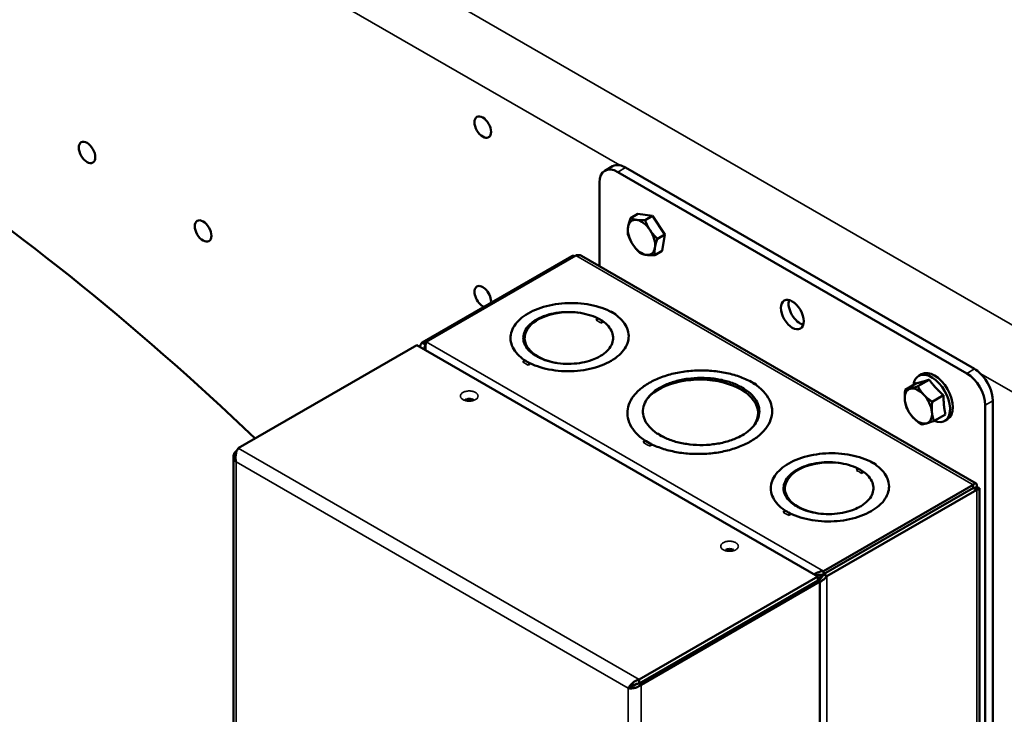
# Model space of a CAD drawing. Header units: inches. Extents: x 1 to 237, y 4 to 150.
# Tile 116 of 166: x 185.32 to 194.8, y 92.91 to 99.6. Entities that reach past the tile are written whole.
import ezdxf

# ---------------------------------------------------------------- set-up
doc = ezdxf.new("R2010")
doc.units = ezdxf.units.IN
doc.header["$LTSCALE"] = 7
doc.header["$MEASUREMENT"] = 0
doc.layers.add('Visible (ANSI)', color=7, linetype='Continuous', lineweight=50)
doc.layers.add('Visible Narrow (ANSI)', color=7, linetype='Continuous', lineweight=35)

msp = doc.modelspace()

# ---------------------------------------------------------------- linework, layer by layer
at = {"layer": 'Visible (ANSI)'}
for p, q in [((191.0271, 98.1836), (190.9531, 98.1409)), ((191.0781, 98.1285), (194.4369, 96.1893)), ((191.1521, 98.1712), (194.5109, 96.232)), ((190.9014, 97.2216), (190.9014, 98.0265)), ((191.1999, 97.6839), (191.2705, 97.7247)), ((191.2705, 97.7247), (191.4121, 97.705)), ((191.3415, 97.6642), (191.4121, 97.705)), ((191.4121, 97.705), (191.5295, 97.5267)), ((191.4589, 97.4859), (191.5295, 97.5267)), ((191.5295, 97.5267), (191.5052, 97.368)), ((191.4346, 97.3273), (191.5052, 97.368)), ((189.1935, 96.4868), (190.6362, 97.3197)), ((190.6724, 97.3245), (189.2331, 96.4935)), ((190.6362, 97.3197), (190.6501, 97.3116)), ((190.7296, 97.3208), (194.5268, 95.1284)), ((190.9133, 96.6765), (190.9327, 96.6861)), ((190.9327, 96.6861), (190.9291, 96.694)), ((191.0636, 96.7586), (191.056, 96.7547)), ((189.227, 96.4675), (189.1935, 96.4868)), ((190.1809, 96.5289), (190.1809, 96.5)), ((189.144, 96.4614), (187.4236, 95.4681)), ((193.0025, 94.2337), (189.144, 96.4614)), ((189.227, 96.4675), (189.2288, 96.4685)), ((190.233, 96.2803), (190.2299, 96.2879)), ((190.2161, 96.2693), (190.233, 96.2803)), ((193.9651, 96.0652), (194.0746, 96.1284)), ((193.9739, 96.165), (194.0022, 96.1813)), ((192.4122, 96.0843), (192.4046, 96.0804)), ((193.8436, 96.0309), (193.9531, 96.0941)), ((194.1041, 95.9156), (194.2136, 95.9788)), ((194.6876, 95.9259), (194.6876, 91.1914)), ((194.6137, 95.8832), (194.6137, 87.7182)), ((192.4277, 95.7767), (192.4277, 95.8056)), ((194.1217, 95.7318), (194.2312, 95.795)), ((194.2239, 95.732), (194.2522, 95.7483)), ((191.5227, 95.5731), (191.5279, 95.5766)), ((187.4041, 95.4408), (187.4113, 95.4449)), ((187.4087, 95.4381), (187.4041, 95.4408)), ((191.3841, 95.4907), (191.4009, 95.5017)), ((191.3979, 95.5093), (191.4009, 95.5017)), ((187.3787, 87.7516), (187.3787, 95.3893)), ((193.4346, 95.2474), (193.4382, 95.2395)), ((193.5691, 95.312), (193.5615, 95.3081)), ((193.4382, 95.2395), (193.4188, 95.23)), ((192.6864, 95.0534), (192.6864, 95.0823)), ((194.5002, 95.0888), (193.0576, 94.2559)), ((193.0582, 94.2851), (194.4975, 95.1161)), ((194.5336, 95.0695), (193.091, 94.2366)), ((194.4975, 95.1161), (194.4975, 95.0872)), ((194.5002, 95.0888), (194.5336, 95.0695)), ((194.5095, 95.0845), (194.5309, 95.0968)), ((194.513, 95.0833), (194.5309, 95.0936)), ((194.5336, 95.092), (194.5167, 95.0822)), ((194.5309, 95.0968), (194.5309, 95.0936)), ((194.5309, 95.0936), (194.5336, 95.092)), ((194.559, 95.0807), (194.559, 87.4333)), ((192.7216, 94.8227), (192.7385, 94.8337)), ((192.7354, 94.8414), (192.7385, 94.8337)), ((191.2821, 93.2404), (193.0025, 94.2337)), ((193.0025, 94.1951), (193.0025, 94.2337)), ((193.0108, 94.2208), (193.0025, 94.2256)), ((193.0108, 94.2208), (193.052, 94.2446)), ((193.0108, 94.2014), (193.0108, 94.2208)), ((193.091, 94.2366), (193.0576, 94.2559)), ((193.0582, 94.2562), (193.0582, 94.2851)), ((193.0025, 94.1951), (191.2821, 93.2018)), ((193.022, 94.1839), (191.3016, 93.1906)), ((193.0025, 94.1951), (193.022, 94.1839)), ((193.0169, 94.199), (193.0115, 94.19)), ((193.022, 86.514), (193.022, 94.1839)), ((191.1791, 93.1584), (191.2125, 93.1777)), ((191.2301, 93.1879), (191.2125, 93.1777)), ((191.2821, 93.2018), (191.2821, 93.2404)), ((191.3016, 93.1906), (191.2821, 93.2018))]:
    msp.add_line(p, q, dxfattribs=at)
for centre, major_axis, ratio, start_param, end_param in [((188.9486, 98.2732), (-12, 0), 0.57735, 6.140802, 7.722787), ((183.0211, 82.0936), (10.3771, -17.9736), 0.57735, 2.03983, 2.290786), ((191.0781, 97.9244), (-0.125, 0.2165), 0.57735, 5.497787, 7.068583), ((191.1521, 97.9671), (-0.125, 0.2165), 0.57735, 5.820316, 6.283185), ((191.1521, 97.9671), (-0.125, 0.2165), 0.57735, 5.497787, 5.820316), ((191.3056, 97.4988), (-0.0928, 0.1606), 0.57735, 5.860637, 6.907835), ((191.3056, 97.4988), (-0.0928, 0.1606), 0.57735, 4.81344, 5.860637), ((191.3056, 97.4988), (0.0928, -0.1606), 0.57735, 3.766242, 4.81344), ((191.3056, 97.4988), (-0.0928, 0.1606), 0.57735, 3.766242, 4.81344), ((191.3056, 97.4988), (0.0928, -0.1606), 0.57735, 4.81344, 5.860637), ((191.3056, 97.4988), (0.0928, -0.1606), 0.57735, 5.860637, 6.907835), ((189.7782, 96.9281), (-0.0564, 0.0977), 0.57735, 3.790142, 8.776229), ((192.8315, 96.7983), (0.078, -0.1351), 0.57735, 3.635562, 5.789216), ((190.6139, 96.5289), (-0.4331, 0), 0.57735, 4.503993, 7.557388), ((190.6139, 96.5385), (0.5796, 0), 0.57735, 0.724312, 0.846485), ((191.0118, 96.8083), (-0.011, -0.0216), 0.541027, 0.268427, 0.756665), ((190.8696, 96.7216), (0.0107, 0.0218), 0.530272, 3.890687, 4.922209), ((190.6139, 96.5385), (0.4145, 0), 0.57735, 0.706858, 0.863938), ((190.9133, 96.6963), (0.0136, 0.0201), 0.620869, 3.969469, 5.000991), ((191.0636, 96.7784), (-0.0133, -0.0203), 0.61152, 0.179132, 0.817865), ((190.6139, 96.5), (-0.4331, 0), 0.57735, 0, 0.172508), ((190.1643, 96.319), (0.0133, 0.0203), 0.61152, 3.959458, 4.99098), ((190.6139, 96.5385), (0.5796, 0), 0.57735, 3.865904, 3.988077), ((190.2161, 96.2891), (0.011, 0.0216), 0.541027, 3.898258, 4.929779), ((194.0989, 95.9485), (-0.125, 0.2165), 0.57735, 2.491915, 6.932863), ((194.1272, 95.9648), (-0.125, 0.2165), 0.57735, 3.141593, 6.283185), ((194.5109, 96.0279), (-0.125, 0.2165), 0.57735, 5.175258, 5.497787), ((191.8667, 95.8056), (0.561, 0), 0.57735, 5.915327, 8.955332), ((191.8667, 95.8153), (0.7075, 0), 0.57735, 0.724312, 0.846485), ((192.3493, 96.1404), (-0.011, -0.0216), 0.541027, 0.269585, 0.756665), ((194.4369, 95.9852), (0.125, -0.2165), 0.57735, 0.785398, 2.356194), ((194.5109, 96.0279), (0.125, -0.2165), 0.57735, 0.785398, 2.033666), ((192.4122, 96.1041), (-0.0133, -0.0203), 0.61152, 0.186099, 0.817865), ((193.9709, 95.8746), (-0.0928, 0.1606), 0.57735, 6.137662, 7.184859), ((193.9709, 95.8746), (-0.0928, 0.1606), 0.57735, 5.090464, 6.137662), ((193.9709, 95.8746), (0.0928, -0.1606), 0.57735, 4.043267, 5.090464), ((193.9709, 95.8746), (-0.0928, 0.1606), 0.57735, 4.043267, 5.090464), ((193.9709, 95.8746), (0.0928, -0.1606), 0.57735, 6.137662, 7.184859), ((191.8667, 95.7767), (0.561, 0), 0.57735, 6.198362, 6.283185), ((193.9709, 95.8746), (0.0928, -0.1606), 0.57735, 5.090464, 6.137662), ((191.3212, 95.5468), (-0.0133, -0.0203), 0.61152, 0.817865, 1.849387), ((191.8667, 95.8153), (0.7075, 0), 0.57735, 3.865904, 3.988077), ((191.8667, 95.8153), (0.5425, 0), 0.57735, 3.848451, 4.005531), ((191.47, 95.6298), (-0.0136, -0.0201), 0.620869, 0.212114, 0.827876), ((191.5279, 95.5964), (-0.0107, -0.0218), 0.530272, 0.28989, 0.749095), ((191.3841, 95.5105), (-0.011, -0.0216), 0.541027, 0.756665, 1.788187), ((193.1194, 95.0823), (-0.4331, 0), 0.57735, 4.504412, 7.557418), ((193.1194, 95.092), (-0.5796, 0), 0.57735, 3.865904, 3.988077), ((193.5173, 95.3618), (-0.011, -0.0216), 0.541027, 0.268427, 0.756665), ((193.3751, 95.275), (0.0107, 0.0218), 0.530272, 3.890687, 4.922209), ((193.1194, 95.092), (-0.4145, 0), 0.57735, 3.848451, 4.005531), ((193.4188, 95.2498), (0.0136, 0.0201), 0.620869, 3.969469, 5.000991), ((193.5691, 95.3319), (-0.0133, -0.0203), 0.61152, 0.180572, 0.817865), ((193.1194, 95.0534), (-0.4331, 0), 0.57735, 0, 0.172497), ((192.6698, 94.8725), (0.0133, 0.0203), 0.61152, 3.959458, 4.99098), ((193.1194, 95.092), (-0.5796, 0), 0.57735, 0.724312, 0.846485), ((192.7216, 94.8426), (0.011, 0.0216), 0.541027, 3.898258, 4.929779)]:
    msp.add_ellipse(centre, major_axis=major_axis, ratio=ratio, start_param=start_param, end_param=end_param, dxfattribs=at)
for centre, major_axis in [((189.7782, 98.5611), (-0.0564, 0.0977)), ((185.969, 98.3166), (-0.0564, 0.0977)), ((187.0862, 97.5605), (-0.0564, 0.0977)), ((192.7575, 96.7556), (-0.078, 0.1351))]:
    msp.add_ellipse(centre, major_axis=major_axis, ratio=0.57735, dxfattribs=at)
for points, weights in [([(191.1999, 97.6839), (191.1817, 97.6347), (191.1761, 97.5978)], [1.84158503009, 1.98403212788, 1.98403212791]), ([(191.259, 97.6673), (191.2261, 97.6719), (191.1999, 97.6839)], [1.98403212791, 1.98403212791, 1.84158503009]), ([(191.3415, 97.6642), (191.2919, 97.6628), (191.259, 97.6673)], [1.84158503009, 1.98403212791, 1.98403212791]), ([(191.3885, 97.5683), (191.3612, 97.6097), (191.3415, 97.6642)], [1.98403212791, 1.98403212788, 1.84158503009]), ([(191.1761, 97.5978), (191.1704, 97.561), (191.1757, 97.5253)], [1.98403212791, 1.98403212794, 1.84158503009]), ([(191.1757, 97.5253), (191.1954, 97.4707), (191.2226, 97.4294)], [1.84158503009, 1.98403212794, 1.98403212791]), ([(191.4589, 97.4859), (191.4157, 97.5269), (191.3885, 97.5683)], [1.84158503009, 1.98403212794, 1.98403212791]), ([(191.2226, 97.4294), (191.2499, 97.388), (191.293, 97.347)], [1.98403212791, 1.98403212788, 1.84158503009]), ([(191.435, 97.3998), (191.4407, 97.4367), (191.4589, 97.4859)], [1.98403212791, 1.98403212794, 1.84158503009]), ([(191.293, 97.347), (191.3193, 97.3349), (191.3521, 97.3304)], [1.84158503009, 1.98403212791, 1.98403212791]), ([(191.3521, 97.3304), (191.385, 97.3258), (191.4346, 97.3273)], [1.98403212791, 1.98403212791, 1.84158503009]), ([(191.4346, 97.3273), (191.4294, 97.363), (191.435, 97.3998)], [1.84158503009, 1.98403212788, 1.98403212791]), ([(193.9531, 96.0941), (194.0037, 96.1054), (194.0746, 96.1284)], [1.45718183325, 1.68260864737, 1.45718183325]), ([(194.0746, 96.1284), (194.1339, 96.0478), (194.2136, 95.9788)], [1.45718183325, 1.68260864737, 1.45718183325]), ([(193.8436, 96.0309), (193.8366, 95.9749), (193.8406, 95.9322)], [1.84158503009, 1.98403212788, 1.98403212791]), ([(193.8926, 96.0413), (193.8644, 96.0333), (193.8436, 96.0309)], [1.98403212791, 1.98403212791, 1.84158503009]), ([(193.9651, 96.0652), (193.9208, 96.0493), (193.8926, 96.0413)], [1.84158503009, 1.98403212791, 1.98403212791]), ([(194.0229, 95.9837), (193.9906, 96.0184), (193.9651, 96.0652)], [1.98403212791, 1.98403212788, 1.84158503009]), ([(193.8406, 95.9322), (193.8447, 95.8896), (193.8611, 95.8471)], [1.98403212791, 1.98403212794, 1.84158503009]), ([(194.1041, 95.9156), (194.0552, 95.9489), (194.0229, 95.9837)], [1.84158503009, 1.98403212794, 1.98403212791]), ([(194.1012, 95.8169), (194.0971, 95.8596), (194.1041, 95.9156)], [1.98403212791, 1.98403212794, 1.84158503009]), ([(194.2136, 95.9788), (194.2123, 95.8811), (194.2312, 95.795)], [1.45718183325, 1.68260864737, 1.45718183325]), ([(193.8611, 95.8471), (193.8867, 95.8002), (193.919, 95.7655)], [1.84158503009, 1.98403212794, 1.98403212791]), ([(194.1217, 95.7318), (194.1053, 95.7743), (194.1012, 95.8169)], [1.84158503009, 1.98403212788, 1.98403212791]), ([(193.919, 95.7655), (193.9512, 95.7308), (194.0002, 95.6975)], [1.98403212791, 1.98403212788, 1.84158503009]), ([(194.0492, 95.7079), (194.0774, 95.7158), (194.1217, 95.7318)], [1.98403212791, 1.98403212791, 1.84158503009]), ([(194.0002, 95.6975), (194.021, 95.6999), (194.0492, 95.7079)], [1.84158503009, 1.98403212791, 1.98403212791])]:
    msp.add_rational_spline(points, weights, degree=2, dxfattribs=at)
for points, knots in [([(190.6624, 97.3187), (190.6604, 97.319), (190.6585, 97.3192), (190.6529, 97.3197), (190.6493, 97.3199), (190.6424, 97.32), (190.6392, 97.3199), (190.6362, 97.3197)], [0.28863333, 0.28863333, 0.28863333, 0.28863333, 0.30643992, 0.30643992, 0.34177997, 0.34177997, 0.37712073, 0.37712073, 0.37712073, 0.37712073]), ([(190.6724, 97.3245), (190.6762, 97.3257), (190.6801, 97.3267), (190.6877, 97.3281), (190.6914, 97.3285), (190.7026, 97.329), (190.7097, 97.3282), (190.7211, 97.325), (190.7255, 97.3231), (190.7296, 97.3208), (190.7296, 97.3208), (190.7296, 97.3208)], [0, 0, 0, 0, 0.0333624, 0.0333624, 0.0667241, 0.0667241, 0.1335363, 0.1335363, 0.1799959, 0.1799959, 0.1800634, 0.1800634, 0.1800634, 0.1800634]), ([(190.2833, 96.7004), (190.2893, 96.7041), (190.3203, 96.7223), (190.3846, 96.75), (190.4843, 96.7739), (190.5889, 96.7829), (190.6948, 96.7772), (190.7958, 96.7568), (190.8551, 96.7342), (190.8832, 96.7205)], [0, 0, 0, 0, 0.01, 0.05, 0.09, 0.13, 0.17, 0.21, 0.25, 0.25, 0.25, 0.25]), ([(190.294, 96.3546), (190.2815, 96.3618), (190.2465, 96.3848), (190.201, 96.4288), (190.1701, 96.4877), (190.1649, 96.5493), (190.1857, 96.6097), (190.2275, 96.6608), (190.2653, 96.6892), (190.2833, 96.7004)], [0.25, 0.25, 0.25, 0.25, 0.27, 0.31, 0.35, 0.39, 0.43, 0.47, 0.5, 0.5, 0.5, 0.5]), ([(190.9291, 96.694), (190.9526, 96.678), (190.9917, 96.6439), (191.0278, 96.5846), (191.0372, 96.5223), (191.0207, 96.462), (190.979, 96.405), (190.9309, 96.3681), (190.8993, 96.3503), (190.8928, 96.3469)], [0.75, 0.75, 0.75, 0.75, 0.79, 0.83, 0.87, 0.91, 0.95, 0.99, 1, 1, 1, 1]), ([(189.1935, 96.4868), (189.1878, 96.4792), (189.1829, 96.4711), (189.1763, 96.457), (189.1741, 96.4511), (189.1724, 96.445)], [0, 0, 0, 0, 0.0734766, 0.0734766, 0.1242831, 0.1242831, 0.1242831, 0.1242831]), ([(189.2278, 96.413), (189.2276, 96.4156), (189.2274, 96.4183), (189.2266, 96.4305), (189.2266, 96.4399), (189.2275, 96.4576), (189.2284, 96.4658), (189.2305, 96.4809), (189.2318, 96.4877), (189.2331, 96.4935)], [0.0567913, 0.0567913, 0.0567913, 0.0567913, 0.0778284, 0.0778284, 0.1556498, 0.1556498, 0.2334713, 0.2334713, 0.3112996, 0.3112996, 0.3112996, 0.3112996]), ([(189.2155, 96.4201), (189.2157, 96.4237), (189.216, 96.4272), (189.2173, 96.4371), (189.2186, 96.4434), (189.2221, 96.4557), (189.2244, 96.4617), (189.227, 96.4675)], [-0.1249866, -0.1249866, -0.1249866, -0.1249866, -0.0977524, -0.0977524, -0.0488787, -0.0488787, 0, 0, 0, 0]), ([(190.8928, 96.3469), (190.8733, 96.3365), (190.8239, 96.3148), (190.7352, 96.2909), (190.6305, 96.2792), (190.5241, 96.2825), (190.4221, 96.3006), (190.3461, 96.327), (190.3064, 96.3474), (190.294, 96.3546)], [0.5, 0.5, 0.5, 0.5, 0.53, 0.57, 0.61, 0.65, 0.69, 0.73, 0.75, 0.75, 0.75, 0.75]), ([(192.2759, 96.0522), (192.261, 96.0607), (192.2138, 96.085), (192.1239, 96.1175), (192.0036, 96.1415), (191.8764, 96.1493), (191.7918, 96.1434), (191.7092, 96.1321), (191.6287, 96.1152), (191.548, 96.0851), (191.508, 96.0649), (191.5002, 96.0607)], [0.25, 0.25, 0.25, 0.25, 0.2685185, 0.3055556, 0.3425926, 0.3796296, 0.4166667, 0.4166667, 0.4537037, 0.4907407, 0.5, 0.5, 0.5, 0.5]), ([(191.5002, 96.0607), (191.4768, 96.0483), (191.4264, 96.0164), (191.3658, 95.9584), (191.3259, 95.8873), (191.315, 95.8142), (191.3325, 95.7412), (191.3782, 95.672), (191.4259, 95.6312), (191.4542, 95.6119)], [0, 0, 0, 0, 0.0277778, 0.0648148, 0.1018519, 0.1388889, 0.1759259, 0.212963, 0.25, 0.25, 0.25, 0.25]), ([(192.2931, 95.6044), (192.3003, 95.6089), (192.3072, 95.6136), (192.3408, 95.6373), (192.3639, 95.6581), (192.4015, 95.7021), (192.416, 95.7253), (192.4354, 95.773), (192.4453, 95.8219), (192.4313, 95.8953), (192.3894, 95.9646), (192.3329, 96.0164), (192.2908, 96.0436), (192.2759, 96.0522)], [0.5, 0.5, 0.5, 0.5, 0.5092593, 0.5092593, 0.5462963, 0.5462963, 0.5833333, 0.5833333, 0.6203704, 0.6574074, 0.6944444, 0.7314815, 0.75, 0.75, 0.75, 0.75]), ([(189.6108, 95.9411), (189.6108, 95.9411), (189.6109, 95.9411), (189.6113, 95.9407), (189.6121, 95.9401), (189.6145, 95.9386), (189.6162, 95.9378), (189.6205, 95.936), (189.6231, 95.9351), (189.6293, 95.9335), (189.6329, 95.9328), (189.6407, 95.9319), (189.6449, 95.9316), (189.6533, 95.9317), (189.6576, 95.9321), (189.6654, 95.9333), (189.669, 95.9341), (189.6752, 95.9359), (189.6777, 95.9369), (189.6816, 95.9388), (189.683, 95.9396), (189.6847, 95.9408), (189.685, 95.9411), (189.685, 95.9411)], [4.443263, 4.443263, 4.443263, 4.443263, 4.513339, 4.513339, 4.694317, 4.694317, 4.877946, 4.877946, 5.076069, 5.076069, 5.291049, 5.291049, 5.518641, 5.518641, 5.750333, 5.750333, 5.975907, 5.975907, 6.186418, 6.186418, 6.378523, 6.378523, 6.552311, 6.552311, 6.552311, 6.552311]), ([(191.5144, 95.5771), (191.5473, 95.5609), (191.6177, 95.5335), (191.7394, 95.5066), (191.8681, 95.4966), (191.9946, 95.5034), (192.1167, 95.5267), (192.2167, 95.5617), (192.2715, 95.5909), (192.2931, 95.6044)], [0.75, 0.75, 0.75, 0.75, 0.787037, 0.8240741, 0.8611111, 0.8981481, 0.9351852, 0.9722222, 1, 1, 1, 1]), ([(187.4041, 95.3379), (187.4011, 95.3406), (187.3984, 95.3434), (187.3934, 95.3493), (187.3911, 95.3524), (187.3851, 95.3618), (187.3822, 95.3683), (187.3793, 95.3798), (187.3787, 95.3845), (187.3787, 95.3941), (187.3793, 95.3988), (187.3822, 95.4103), (187.3851, 95.4169), (187.3911, 95.4263), (187.3934, 95.4293), (187.3984, 95.4352), (187.4011, 95.4381), (187.4041, 95.4408)], [0, 0, 0, 0, 0.0333624, 0.0333624, 0.0667241, 0.0667241, 0.1335363, 0.1335363, 0.1799959, 0.1799959, 0.2264556, 0.2264556, 0.2933356, 0.2933356, 0.3267311, 0.3267311, 0.3601273, 0.3601273, 0.3601273, 0.3601273]), ([(187.4236, 95.4681), (187.4219, 95.4656), (187.4202, 95.4629), (187.4169, 95.4569), (187.4152, 95.4537), (187.4105, 95.4434), (187.4076, 95.4358), (187.4036, 95.422), (187.4023, 95.4163), (187.4001, 95.4044), (187.3993, 95.3983), (187.398, 95.383), (187.3981, 95.3737), (187.3994, 95.3599), (187.4, 95.3554), (187.4017, 95.3465), (187.4028, 95.3421), (187.4041, 95.3379)], [-0.3771207, -0.3771207, -0.3771207, -0.3771207, -0.3417924, -0.3417924, -0.3064647, -0.3064647, -0.2357131, -0.2357131, -0.1885935, -0.1885935, -0.1414574, -0.1414574, -0.0706808, -0.0706808, -0.0353408, -0.0353408, 0, 0, 0, 0]), ([(192.7874, 95.253), (192.7695, 95.2417), (192.732, 95.2132), (192.6906, 95.162), (192.6703, 95.1016), (192.6759, 95.0401), (192.7072, 94.9812), (192.7531, 94.9373), (192.7883, 94.9145), (192.8008, 94.9073)], [0.5, 0.5, 0.5, 0.5, 0.53, 0.57, 0.61, 0.65, 0.69, 0.73, 0.75, 0.75, 0.75, 0.75]), ([(193.3886, 95.274), (193.361, 95.2875), (193.302, 95.3101), (193.1992, 95.331), (193.0913, 95.3364), (192.9868, 95.3268), (192.8881, 95.3028), (192.8242, 95.275), (192.7934, 95.2567), (192.7874, 95.253)], [0.75, 0.75, 0.75, 0.75, 0.79, 0.83, 0.87, 0.91, 0.95, 0.99, 1, 1, 1, 1]), ([(193.3998, 94.9011), (193.4062, 94.9046), (193.4377, 94.9225), (193.4857, 94.9596), (193.5271, 95.0172), (193.5427, 95.0775), (193.5329, 95.1387), (193.4975, 95.197), (193.4583, 95.2312), (193.4346, 95.2474)], [0, 0, 0, 0, 0.01, 0.05, 0.09, 0.13, 0.17, 0.21, 0.25, 0.25, 0.25, 0.25]), ([(194.5309, 95.0968), (194.5317, 95.0997), (194.5324, 95.1026), (194.5332, 95.1079), (194.5334, 95.1103), (194.5335, 95.1173), (194.5326, 95.1211), (194.53, 95.1259), (194.5286, 95.1274), (194.5251, 95.1294), (194.5231, 95.1299), (194.5176, 95.1298), (194.5139, 95.1286), (194.5079, 95.1251), (194.5058, 95.1237), (194.5017, 95.1203), (194.4996, 95.1183), (194.4975, 95.1161)], [0, 0, 0, 0, 0.0333624, 0.0333624, 0.0667241, 0.0667241, 0.1335363, 0.1335363, 0.1799959, 0.1799959, 0.2264556, 0.2264556, 0.2933356, 0.2933356, 0.3267311, 0.3267311, 0.3601273, 0.3601273, 0.3601273, 0.3601273]), ([(194.5016, 95.0881), (194.505, 95.0863), (194.5085, 95.0848), (194.5147, 95.0827), (194.5175, 95.082), (194.5219, 95.0811), (194.5236, 95.0809), (194.5252, 95.0807), (194.5256, 95.0807), (194.5256, 95.0807)], [0, 0, 0, 0, 0.0327123, 0.0327123, 0.0656123, 0.0656123, 0.0983033, 0.0983033, 0.1213544, 0.1213544, 0.1213544, 0.1213544]), ([(194.5029, 95.0874), (194.503, 95.0875), (194.5031, 95.0876), (194.5033, 95.0875), (194.5033, 95.0874), (194.5033, 95.0872)], [-0.10684343, -0.10684343, -0.10684343, -0.10684343, -0.09333283, -0.09333283, -0.08043098, -0.08043098, -0.08043098, -0.08043098]), ([(194.5336, 95.0695), (194.5367, 95.0697), (194.5394, 95.0701), (194.5445, 95.071), (194.5468, 95.0716), (194.5528, 95.0736), (194.5557, 95.0752), (194.5585, 95.0782), (194.559, 95.0795), (194.559, 95.082), (194.5585, 95.0833), (194.5557, 95.0863), (194.5528, 95.0879), (194.5468, 95.0899), (194.5445, 95.0905), (194.5394, 95.0914), (194.5367, 95.0918), (194.5336, 95.092)], [0, 0, 0, 0, 0.0353283, 0.0353283, 0.070656, 0.070656, 0.1414077, 0.1414077, 0.1885272, 0.1885272, 0.2356633, 0.2356633, 0.3064399, 0.3064399, 0.34178, 0.34178, 0.3771207, 0.3771207, 0.3771207, 0.3771207]), ([(192.8008, 94.9073), (192.8133, 94.9001), (192.8531, 94.8798), (192.9293, 94.8536), (193.0314, 94.8357), (193.138, 94.8328), (193.2426, 94.8448), (193.3311, 94.8689), (193.3803, 94.8907), (193.3998, 94.9011)], [0.25, 0.25, 0.25, 0.25, 0.27, 0.31, 0.35, 0.39, 0.43, 0.47, 0.5, 0.5, 0.5, 0.5]), ([(192.1905, 94.4946), (192.1905, 94.4946), (192.1905, 94.4945), (192.19, 94.4941), (192.1893, 94.4935), (192.1868, 94.4921), (192.1852, 94.4912), (192.1809, 94.4895), (192.1782, 94.4886), (192.172, 94.487), (192.1684, 94.4863), (192.1606, 94.4853), (192.1565, 94.4851), (192.148, 94.4852), (192.1438, 94.4855), (192.1359, 94.4867), (192.1323, 94.4875), (192.1262, 94.4894), (192.1236, 94.4904), (192.1198, 94.4922), (192.1184, 94.493), (192.1167, 94.4942), (192.1163, 94.4946), (192.1163, 94.4946)], [6.01406, 6.01406, 6.01406, 6.01406, 6.084135, 6.084135, 6.265114, 6.265114, 6.448743, 6.448743, 6.646865, 6.646865, 6.861846, 6.861846, 7.089437, 7.089437, 7.321129, 7.321129, 7.546704, 7.546704, 7.757214, 7.757214, 7.949319, 7.949319, 8.123107, 8.123107, 8.123107, 8.123107]), ([(193.0582, 94.2851), (193.048, 94.2844), (193.038, 94.2827), (193.0181, 94.2778), (193.0085, 94.2746), (192.99, 94.2671), (192.9812, 94.2629), (192.9707, 94.2571), (192.9685, 94.2558), (192.9664, 94.2545)], [0, 0, 0, 0, 0.0778284, 0.0778284, 0.1556498, 0.1556498, 0.2334713, 0.2334713, 0.2545083, 0.2545083, 0.2545083, 0.2545083]), ([(192.983, 94.245), (192.9877, 94.2456), (192.9927, 94.2463), (193.0039, 94.2475), (193.0103, 94.2481), (193.0236, 94.2487), (193.0303, 94.2488), (193.0426, 94.2483), (193.048, 94.2479), (193.0534, 94.2472)], [-0.2116512, -0.2116512, -0.2116512, -0.2116512, -0.1656029, -0.1656029, -0.1104039, -0.1104039, -0.0552048, -0.0552048, -0.012628, -0.012628, -0.012628, -0.012628]), ([(193.0576, 94.2559), (193.055, 94.2501), (193.052, 94.2445), (193.0456, 94.2339), (193.0422, 94.2288), (193.035, 94.2193), (193.0313, 94.2148), (193.024, 94.2065), (193.0204, 94.2026), (193.0169, 94.199)], [-0.1955048, -0.1955048, -0.1955048, -0.1955048, -0.1466262, -0.1466262, -0.0977524, -0.0977524, -0.0488787, -0.0488787, 0, 0, 0, 0]), ([(193.022, 94.1819), (193.023, 94.1824), (193.0241, 94.1829), (193.0332, 94.1875), (193.0413, 94.1921), (193.0571, 94.2028), (193.0646, 94.2088), (193.0788, 94.2219), (193.0853, 94.229), (193.091, 94.2366)], [0.0638952, 0.0638952, 0.0638952, 0.0638952, 0.0734766, 0.0734766, 0.1469469, 0.1469469, 0.2204172, 0.2204172, 0.2938938, 0.2938938, 0.2938938, 0.2938938]), ([(191.1791, 93.1584), (191.1804, 93.1612), (191.1819, 93.164), (191.1854, 93.1699), (191.1873, 93.1729), (191.1939, 93.1821), (191.1991, 93.1884), (191.209, 93.1988), (191.2133, 93.2028), (191.2224, 93.2106), (191.2273, 93.2144), (191.24, 93.2231), (191.2481, 93.2278), (191.2606, 93.2335), (191.2649, 93.2352), (191.2734, 93.2382), (191.2778, 93.2394), (191.2821, 93.2404)], [-0.3771207, -0.3771207, -0.3771207, -0.3771207, -0.3417924, -0.3417924, -0.3064647, -0.3064647, -0.2357131, -0.2357131, -0.1885935, -0.1885935, -0.1414574, -0.1414574, -0.0706808, -0.0706808, -0.0353408, -0.0353408, 0, 0, 0, 0]), ([(191.3016, 93.1906), (191.2986, 93.1879), (191.2954, 93.1853), (191.2886, 93.1804), (191.2851, 93.1781), (191.274, 93.1717), (191.266, 93.168), (191.252, 93.163), (191.2462, 93.1613), (191.2345, 93.1585), (191.2286, 93.1574), (191.2146, 93.1557), (191.2067, 93.1554), (191.1955, 93.1559), (191.192, 93.1562), (191.1852, 93.1571), (191.182, 93.1577), (191.1791, 93.1584)], [-0.3601273, -0.3601273, -0.3601273, -0.3601273, -0.3267649, -0.3267649, -0.2934032, -0.2934032, -0.226591, -0.226591, -0.1801313, -0.1801313, -0.1336717, -0.1336717, -0.0667917, -0.0667917, -0.0333962, -0.0333962, 0, 0, 0, 0]), ([(191.2125, 93.1777), (191.2138, 93.1785), (191.2152, 93.1794), (191.2182, 93.1813), (191.2198, 93.1822), (191.2249, 93.1852), (191.2287, 93.1872), (191.2355, 93.1906), (191.2384, 93.1919), (191.2445, 93.1943), (191.2476, 93.1955), (191.2558, 93.1981), (191.2609, 93.1994), (191.2688, 93.2008), (191.2714, 93.2011), (191.2767, 93.2016), (191.2794, 93.2018), (191.2821, 93.2018)], [-0.2174246, -0.2174246, -0.2174246, -0.2174246, -0.19708, -0.19708, -0.1767356, -0.1767356, -0.1359909, -0.1359909, -0.1088558, -0.1088558, -0.0816491, -0.0816491, -0.0407965, -0.0407965, -0.0203983, -0.0203983, 0, 0, 0, 0]), ([(191.2571, 93.1983), (191.2542, 93.1959), (191.2511, 93.1936), (191.2455, 93.19), (191.2429, 93.1885), (191.2377, 93.1858), (191.2352, 93.1846), (191.2288, 93.182), (191.2252, 93.1807), (191.2183, 93.1788), (191.2152, 93.1782), (191.2125, 93.1777)], [-0.1455039, -0.1455039, -0.1455039, -0.1455039, -0.1165452, -0.1165452, -0.09325, -0.09325, -0.0699548, -0.0699548, -0.0349793, -0.0349793, -0.0000008, -0.0000008, -0.0000008, -0.0000008])]:
    msp.add_open_spline(points, degree=3, knots=knots, dxfattribs=at)
for points in [[(190.998, 96.7891), (190.9667, 96.8044), (190.8999, 96.8305), (190.7846, 96.8572), (190.661, 96.8689), (190.5384, 96.8653), (190.4184, 96.8468), (190.3077, 96.8141), (190.2435, 96.7838), (190.2144, 96.7669)], [(190.2144, 96.7669), (190.1854, 96.75), (190.1335, 96.7125), (190.0779, 96.6483), (190.0472, 96.5791), (190.0421, 96.5092), (190.0627, 96.4389), (190.1085, 96.3732), (190.1535, 96.3349), (190.1799, 96.3168)], [(191.0134, 96.3102), (191.0425, 96.3271), (191.0943, 96.3646), (191.1499, 96.4288), (191.1806, 96.4979), (191.1858, 96.5679), (191.1652, 96.6382), (191.1194, 96.7038), (191.0743, 96.7422), (191.048, 96.7603)], [(190.0537, 96.4728), (190.0531, 96.475), (190.0526, 96.4771), (190.052, 96.4792)], [(191.1801, 96.5155), (191.1794, 96.5116), (191.1788, 96.5078), (191.1781, 96.5039)], [(190.2299, 96.2879), (190.2612, 96.2727), (190.328, 96.2466), (190.4432, 96.2199), (190.5669, 96.2082), (190.6895, 96.2118), (190.8095, 96.2303), (190.9201, 96.263), (190.9844, 96.2933), (191.0134, 96.3102)], [(191.3806, 96.0981), (191.4164, 96.1186), (191.4956, 96.1552), (191.6319, 96.1946), (191.7791, 96.2162), (191.9281, 96.2196), (192.0766, 96.2048), (192.2159, 96.1721), (192.2973, 96.14), (192.3355, 96.1212)], [(191.3368, 95.5446), (191.3042, 95.5667), (191.2483, 95.6139), (191.1912, 95.6953), (191.166, 95.7821), (191.1729, 95.8689), (191.2117, 95.9538), (191.2808, 96.0322), (191.3448, 96.0776), (191.3806, 96.0981)], [(192.3966, 96.0859), (192.4292, 96.0638), (192.485, 96.0166), (192.5421, 95.9352), (192.5674, 95.8484), (192.5605, 95.7616), (192.5217, 95.6767), (192.4526, 95.5984), (192.3886, 95.553), (192.3528, 95.5325)], [(191.18, 95.7382), (191.1795, 95.7402), (191.179, 95.7422), (191.1784, 95.7442)], [(192.5601, 95.785), (192.5595, 95.7812), (192.5589, 95.7774), (192.5582, 95.7736)], [(192.3528, 95.5325), (192.317, 95.5119), (192.2378, 95.4753), (192.1014, 95.4359), (191.9543, 95.4143), (191.8053, 95.4109), (191.6568, 95.4257), (191.5174, 95.4585), (191.4361, 95.4906), (191.3979, 95.5093)], [(192.7239, 95.3226), (192.7532, 95.3394), (192.8181, 95.3693), (192.9293, 95.4014), (193.0491, 95.4192), (193.1702, 95.4222), (193.2921, 95.4103), (193.4057, 95.3838), (193.4722, 95.3578), (193.5035, 95.3426)], [(192.6854, 94.8703), (192.6589, 94.8883), (192.6137, 94.9269), (192.5675, 94.9934), (192.5472, 95.0648), (192.5535, 95.1356), (192.5855, 95.2049), (192.6422, 95.2688), (192.6946, 95.3059), (192.7239, 95.3226)], [(193.5535, 95.3137), (193.5799, 95.2957), (193.6251, 95.2571), (193.6714, 95.1906), (193.6916, 95.1192), (193.6854, 95.0484), (193.6534, 94.9791), (193.5967, 94.9152), (193.5442, 94.8781), (193.5149, 94.8613)], [(193.6855, 95.0687), (193.6849, 95.0648), (193.6842, 95.061), (193.6836, 95.0572)], [(194.5016, 95.0881), (194.5011, 95.0883), (194.5007, 95.0885), (194.5002, 95.0888)], [(192.5593, 95.0259), (192.5588, 95.028), (192.5582, 95.03), (192.5577, 95.032)], [(193.5149, 94.8613), (193.4856, 94.8446), (193.4208, 94.8146), (193.3095, 94.7825), (193.1897, 94.7648), (193.0686, 94.7618), (192.9468, 94.7737), (192.8331, 94.8002), (192.7666, 94.8262), (192.7354, 94.8414)], [(193.0025, 94.2041), (193.0074, 94.2026), (193.0122, 94.2009), (193.0169, 94.199)]]:
    msp.add_open_spline(points, degree=3, dxfattribs=at)
at = {"layer": 'Visible Narrow (ANSI)'}
for p, q in [((171.4123, 110.2004), (195.1866, 96.4743)), ((191.0961, 98.1931), (171.1339, 109.7182)), ((191.0781, 98.1285), (191.1521, 98.1712)), ((190.6724, 97.3245), (194.4975, 95.1161)), ((190.2865, 96.6926), (190.2833, 96.7004)), ((193.0582, 94.2851), (189.2331, 96.4935)), ((189.227, 96.446), (189.227, 96.4675)), ((189.227, 96.4135), (189.227, 96.4264)), ((191.0127, 96.3004), (191.0134, 96.3102)), ((194.5109, 96.232), (194.4369, 96.1893)), ((194.9083, 95.9921), (194.5669, 96.1892)), ((191.4965, 96.049), (191.5002, 96.0607)), ((192.2701, 96.0307), (192.2759, 96.0522)), ((194.6137, 95.8832), (194.6876, 95.9259)), ((192.3531, 95.5232), (192.3528, 95.5325)), ((191.2821, 93.2404), (187.4236, 95.4681)), ((187.4041, 95.3379), (187.4041, 87.7323)), ((191.1791, 93.1584), (187.4041, 95.3379)), ((192.791, 95.2453), (192.7874, 95.253)), ((194.5336, 95.0695), (194.5336, 87.3738)), ((193.5152, 94.8521), (193.5149, 94.8613)), ((193.091, 94.2366), (193.091, 86.5409)), ((191.3016, 85.5207), (191.3016, 93.1906)), ((191.1791, 85.5528), (191.1791, 93.1584))]:
    msp.add_line(p, q, dxfattribs=at)
for centre, major_axis, start_param, end_param in [((190.6139, 96.5289), (0.6004, 0), 0.724312, 0.846485), ((190.6139, 96.5289), (-0.3937, 0), 3.848451, 4.005531), ((190.6139, 96.5289), (-0.6004, 0), 0.724312, 0.846485), ((191.8667, 95.8056), (0.7283, 0), 0.724312, 0.846485), ((189.6479, 95.9294), (-0.0335, 0), 3.563232, 5.861546), ((191.8667, 95.8056), (-0.5217, 0), 0.706858, 0.863938), ((191.8667, 95.8056), (-0.7283, 0), 0.724312, 0.846485), ((193.1194, 95.0823), (0.6004, 0), 0.724312, 0.846485), ((193.1194, 95.0823), (0.3937, 0), 0.706858, 0.863938), ((193.1194, 95.0823), (-0.6004, 0), 0.724312, 0.846485), ((192.1534, 94.4828), (0.0335, 0), 0.421639, 2.719954)]:
    msp.add_ellipse(centre, major_axis=major_axis, ratio=0.57735, start_param=start_param, end_param=end_param, dxfattribs=at)
for points, knots in [([(189.7078, 95.9366), (189.7042, 95.9346), (189.7004, 95.9328), (189.6924, 95.9295), (189.6882, 95.9281), (189.6826, 95.9266), (189.6814, 95.9263), (189.6748, 95.9247), (189.6693, 95.9238), (189.6585, 95.9226), (189.6533, 95.9223), (189.6426, 95.9223), (189.6374, 95.9226), (189.6272, 95.9237), (189.6222, 95.9245), (189.6167, 95.9258), (189.6161, 95.9259), (189.6107, 95.9272), (189.606, 95.9286), (189.5973, 95.9319), (189.5932, 95.9338), (189.589, 95.9361), (189.5885, 95.9364), (189.5843, 95.9388), (189.581, 95.9411), (189.5751, 95.946), (189.5726, 95.9487), (189.5702, 95.9518), (189.57, 95.9521), (189.5677, 95.9553), (189.5662, 95.9582), (189.564, 95.9641), (189.5634, 95.9671), (189.5633, 95.9705), (189.5633, 95.9708), (189.5633, 95.9745), (189.5639, 95.9778), (189.5661, 95.984), (189.5676, 95.9869), (189.5715, 95.9924), (189.5738, 95.9949), (189.5789, 95.9996), (189.5819, 96.0018), (189.5861, 96.0045), (189.5871, 96.0051), (189.5881, 96.0057)], [0, 0, 0, 0, 0.054481, 0.054481, 0.109992, 0.109992, 0.125, 0.125, 0.190305, 0.190305, 0.25, 0.25, 0.309169, 0.309169, 0.368241, 0.368241, 0.375, 0.375, 0.433958, 0.433958, 0.493069, 0.493069, 0.5, 0.5, 0.559018, 0.559018, 0.618041, 0.618041, 0.625, 0.625, 0.684037, 0.684037, 0.743302, 0.743302, 0.75, 0.75, 0.814942, 0.814942, 0.875, 0.875, 0.930115, 0.930115, 0.98438, 0.98438, 1, 1, 1, 1]), ([(189.5881, 96.0057), (189.5917, 96.0078), (189.5954, 96.0096), (189.6034, 96.0128), (189.6076, 96.0142), (189.6133, 96.0158), (189.6145, 96.0161), (189.621, 96.0176), (189.6266, 96.0186), (189.6373, 96.0197), (189.6426, 96.02), (189.6532, 96.02), (189.6584, 96.0198), (189.6687, 96.0186), (189.6737, 96.0178), (189.6792, 96.0166), (189.6797, 96.0165), (189.6852, 96.0151), (189.6898, 96.0137), (189.6985, 96.0105), (189.7026, 96.0086), (189.7069, 96.0062), (189.7073, 96.006), (189.7115, 96.0036), (189.7148, 96.0012), (189.7207, 95.9963), (189.7232, 95.9937), (189.7256, 95.9905), (189.7259, 95.9902), (189.7282, 95.987), (189.7297, 95.9842), (189.7318, 95.9783), (189.7324, 95.9753), (189.7326, 95.9719), (189.7326, 95.9715), (189.7326, 95.9678), (189.732, 95.9645), (189.7298, 95.9583), (189.7282, 95.9554), (189.7243, 95.95), (189.7221, 95.9475), (189.7169, 95.9428), (189.714, 95.9406), (189.7098, 95.9378), (189.7088, 95.9372), (189.7078, 95.9366)], [0, 0, 0, 0, 0.0544807, 0.0544807, 0.1099916, 0.1099916, 0.125, 0.125, 0.190305, 0.190305, 0.25, 0.25, 0.3091689, 0.3091689, 0.3682407, 0.3682407, 0.375, 0.375, 0.4339581, 0.4339581, 0.4930693, 0.4930693, 0.5, 0.5, 0.5590176, 0.5590176, 0.6180411, 0.6180411, 0.625, 0.625, 0.6840369, 0.6840369, 0.7433024, 0.7433024, 0.75, 0.75, 0.814942, 0.814942, 0.875, 0.875, 0.9301146, 0.9301146, 0.9843801, 0.9843801, 1, 1, 1, 1]), ([(192.2133, 94.4901), (192.2097, 94.488), (192.2059, 94.4862), (192.1979, 94.483), (192.1937, 94.4816), (192.1881, 94.48), (192.1869, 94.4797), (192.1803, 94.4782), (192.1748, 94.4772), (192.164, 94.476), (192.1588, 94.4758), (192.1481, 94.4758), (192.1429, 94.476), (192.1327, 94.4771), (192.1277, 94.478), (192.1222, 94.4792), (192.1216, 94.4793), (192.1161, 94.4806), (192.1115, 94.4821), (192.1028, 94.4853), (192.0987, 94.4872), (192.0945, 94.4896), (192.094, 94.4898), (192.0898, 94.4922), (192.0865, 94.4945), (192.0806, 94.4995), (192.0781, 94.5021), (192.0757, 94.5052), (192.0755, 94.5056), (192.0732, 94.5087), (192.0717, 94.5116), (192.0695, 94.5175), (192.0689, 94.5205), (192.0688, 94.5239), (192.0688, 94.5243), (192.0688, 94.528), (192.0694, 94.5313), (192.0716, 94.5375), (192.0731, 94.5404), (192.077, 94.5458), (192.0793, 94.5483), (192.0844, 94.553), (192.0873, 94.5552), (192.0916, 94.558), (192.0926, 94.5586), (192.0936, 94.5592)], [0, 0, 0, 0, 0.0544807, 0.0544807, 0.1099916, 0.1099916, 0.125, 0.125, 0.190305, 0.190305, 0.25, 0.25, 0.3091689, 0.3091689, 0.3682407, 0.3682407, 0.375, 0.375, 0.4339581, 0.4339581, 0.4930693, 0.4930693, 0.5, 0.5, 0.5590176, 0.5590176, 0.6180411, 0.6180411, 0.625, 0.625, 0.6840369, 0.6840369, 0.7433024, 0.7433024, 0.75, 0.75, 0.814942, 0.814942, 0.875, 0.875, 0.9301146, 0.9301146, 0.9843801, 0.9843801, 1, 1, 1, 1]), ([(192.0936, 94.5592), (192.0972, 94.5612), (192.1009, 94.563), (192.1089, 94.5663), (192.1131, 94.5677), (192.1187, 94.5692), (192.12, 94.5695), (192.1265, 94.5711), (192.132, 94.572), (192.1428, 94.5732), (192.1481, 94.5735), (192.1587, 94.5735), (192.1639, 94.5732), (192.1742, 94.5721), (192.1792, 94.5713), (192.1847, 94.57), (192.1852, 94.5699), (192.1907, 94.5686), (192.1953, 94.5672), (192.204, 94.5639), (192.2081, 94.562), (192.2124, 94.5597), (192.2128, 94.5594), (192.217, 94.557), (192.2203, 94.5547), (192.2262, 94.5497), (192.2287, 94.5471), (192.2311, 94.544), (192.2314, 94.5437), (192.2336, 94.5405), (192.2352, 94.5376), (192.2373, 94.5317), (192.2379, 94.5287), (192.2381, 94.5253), (192.2381, 94.525), (192.2381, 94.5213), (192.2375, 94.518), (192.2352, 94.5118), (192.2337, 94.5089), (192.2298, 94.5034), (192.2276, 94.5009), (192.2224, 94.4962), (192.2195, 94.494), (192.2153, 94.4913), (192.2143, 94.4907), (192.2133, 94.4901)], [0, 0, 0, 0, 0.0544807, 0.0544807, 0.1099916, 0.1099916, 0.125, 0.125, 0.190305, 0.190305, 0.25, 0.25, 0.3091689, 0.3091689, 0.3682407, 0.3682407, 0.375, 0.375, 0.4339581, 0.4339581, 0.4930693, 0.4930693, 0.5, 0.5, 0.5590176, 0.5590176, 0.6180411, 0.6180411, 0.625, 0.625, 0.6840369, 0.6840369, 0.7433024, 0.7433024, 0.75, 0.75, 0.814942, 0.814942, 0.875, 0.875, 0.9301146, 0.9301146, 0.9843801, 0.9843801, 1, 1, 1, 1])]:
    msp.add_open_spline(points, degree=3, knots=knots, dxfattribs=at)

doc.saveas('drawing.dxf')
